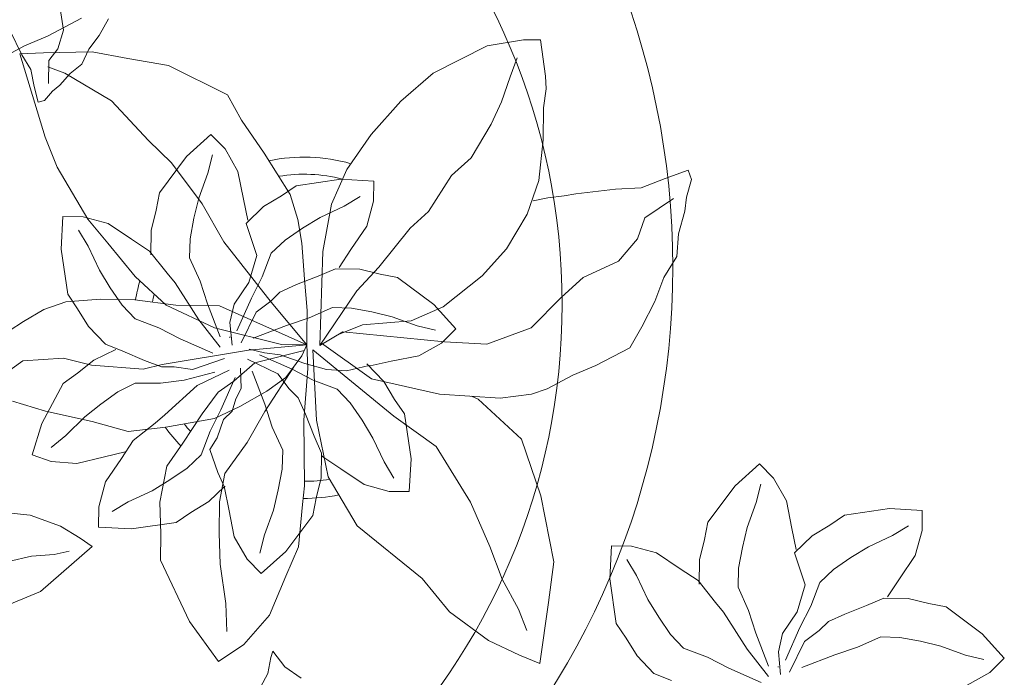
# Model space of a CAD drawing. Header units: millimetres. Extents: x 0 to 11.7, y 0 to 17.
# Tile 3 of 31: x 0.873 to 1.308, y 0.753 to 1.044. Entities that reach past the tile are written whole.
import ezdxf

# ---------------------------------------------------------------- set-up
doc = ezdxf.new("R2010")
doc.units = ezdxf.units.MM
doc.layers.add('vegetacion', color=85, linetype='Continuous', lineweight=0)

# ---------------------------------------------------------------- blocks, each defined once
blk = doc.blocks.new('MACETA1-P')
for p, q in [((0.163616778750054, 0.3104259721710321), (0.1663403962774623, 0.3208454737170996)), ((0.1663403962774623, 0.3208454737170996), (0.1705572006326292, 0.3197596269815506)), ((0.1757181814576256, 0.3134637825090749), (0.1705572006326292, 0.3197596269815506)), ((0.3402826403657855, 0.3101329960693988), (0.3490812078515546, 0.3217068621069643)), ((0.3490812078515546, 0.3217068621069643), (0.3564459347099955, 0.3166143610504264)), ((0.3564459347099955, 0.3166143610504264), (0.3638758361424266, 0.3078645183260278)), ((0.409265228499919, 0.3129522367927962), (0.4236707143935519, 0.3149146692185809)), ((0.4236707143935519, 0.3149146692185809), (0.4252774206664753, 0.306106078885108)), ((0.1610809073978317, 0.2992249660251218), (0.163616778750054, 0.3104259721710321)), ((0.1804703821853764, 0.3093387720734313), (0.1757181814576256, 0.3134637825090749)), ((0.1872059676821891, 0.3014797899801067), (0.1804703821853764, 0.3093387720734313)), ((0.3314840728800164, 0.2921240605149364), (0.3402826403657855, 0.3101329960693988)), ((0.3509060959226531, 0.304623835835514), (0.3513623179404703, 0.312910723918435)), ((0.3903094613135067, 0.3064395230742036), (0.409265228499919, 0.3129522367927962)), ((0.1729131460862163, 0.2931020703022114), (0.1730333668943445, 0.3084712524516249)), ((0.3638758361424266, 0.3078645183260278), (0.3685032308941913, 0.2962906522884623)), ((0.384777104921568, 0.3009071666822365), (0.3903094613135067, 0.3064395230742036)), ((0.4128815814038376, 0.3015447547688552), (0.4190638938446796, 0.3070818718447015)), ((0.4252774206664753, 0.306106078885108), (0.4243440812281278, 0.2946652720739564)), ((0.1950418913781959, 0.2951836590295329), (0.1872059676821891, 0.3014797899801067)), ((0.3490812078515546, 0.2930499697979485), (0.3509060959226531, 0.304623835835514)), ((0.3779073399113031, 0.2946825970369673), (0.384777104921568, 0.3009071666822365)), ((0.4034072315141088, 0.2946511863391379), (0.4128815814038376, 0.3015447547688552)), ((0.07752941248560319, 0.2930722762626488), (0.0818517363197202, 0.2992114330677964)), ((0.0818517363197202, 0.2992114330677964), (0.09637499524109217, 0.2920469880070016)), ((0.1550950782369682, 0.2895438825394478), (0.1610809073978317, 0.2992249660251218)), ((0.3685032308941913, 0.2962906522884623), (0.3721530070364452, 0.287494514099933)), ((0.0707524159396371, 0.2782355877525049), (0.07752941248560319, 0.2930722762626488)), ((0.1011618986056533, 0.2891676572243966), (0.09637499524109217, 0.2920469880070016)), ((0.1788496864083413, 0.2851563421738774), (0.1729131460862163, 0.2931020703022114)), ((0.1995113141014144, 0.2851541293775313), (0.1950418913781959, 0.2951836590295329)), ((0.3314840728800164, 0.2843001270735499), (0.3314840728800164, 0.2921240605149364)), ((0.3486249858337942, 0.2838371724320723), (0.3490812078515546, 0.2930499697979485)), ((0.3716684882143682, 0.2858629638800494), (0.3779073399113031, 0.2946825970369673)), ((0.3965702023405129, 0.2884593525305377), (0.4034072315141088, 0.2946511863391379)), ((0.1075319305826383, 0.2834360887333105), (0.1011618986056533, 0.2891676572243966)), ((0.147043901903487, 0.2737848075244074), (0.1550950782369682, 0.2895438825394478)), ((0.3900230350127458, 0.2819121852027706), (0.3965702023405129, 0.2884593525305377)), ((0.08782387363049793, 0.2789229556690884), (0.08257863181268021, 0.2862521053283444)), ((0.1190280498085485, 0.2753421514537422), (0.1075319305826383, 0.2834360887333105)), ((0.1823453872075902, 0.2726956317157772), (0.1788496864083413, 0.2851563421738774)), ((0.2060678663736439, 0.2759926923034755), (0.1995113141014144, 0.2851541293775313)), ((0.3310278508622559, 0.2750410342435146), (0.3314840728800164, 0.2843001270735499)), ((0.3486249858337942, 0.2745780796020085), (0.3486249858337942, 0.2838371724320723)), ((0.3700629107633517, 0.2777132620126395), (0.3716684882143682, 0.2858629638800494)), ((0.09479904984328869, 0.2696485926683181), (0.08782387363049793, 0.2789229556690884)), ((0.3850983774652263, 0.2750519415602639), (0.3900230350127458, 0.2819121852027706)), ((0.06737579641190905, 0.2517268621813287), (0.0707524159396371, 0.2782355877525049)), ((0.1329003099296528, 0.2637052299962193), (0.1190280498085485, 0.2753421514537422)), ((0.2120791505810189, 0.2648776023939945), (0.2060678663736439, 0.2759926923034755)), ((0.2915356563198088, 0.2737669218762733), (0.3003442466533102, 0.2753736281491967)), ((0.3003442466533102, 0.2753736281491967), (0.3117850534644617, 0.2744402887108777)), ((0.3328527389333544, 0.2643930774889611), (0.3310278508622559, 0.2750410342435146)), ((0.3499936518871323, 0.2662448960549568), (0.3486249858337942, 0.2745780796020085)), ((0.367760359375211, 0.2675761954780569), (0.3700629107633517, 0.2777132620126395)), ((0.3831463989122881, 0.2639750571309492), (0.3850983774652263, 0.2750519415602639)), ((0.147043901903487, 0.2737848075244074), (0.1448957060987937, 0.2690562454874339)), ((0.1794650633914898, 0.2556335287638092), (0.1823453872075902, 0.2726956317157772)), ((0.2934980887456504, 0.2593614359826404), (0.2915356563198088, 0.2737669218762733)), ((0.3117850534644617, 0.2744402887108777), (0.3232410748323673, 0.2695283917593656)), ((0.100397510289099, 0.2602007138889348), (0.09479904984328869, 0.2696485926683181)), ((0.1448957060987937, 0.2690562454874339), (0.1415341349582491, 0.2625714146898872)), ((0.3049055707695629, 0.2629777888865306), (0.2993684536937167, 0.2691601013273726)), ((0.3232410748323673, 0.2695283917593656), (0.3320416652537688, 0.2658893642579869)), ((0.3564459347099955, 0.2570320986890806), (0.3499936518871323, 0.2662448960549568)), ((0.3664494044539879, 0.2597211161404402), (0.367760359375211, 0.2675761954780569)), ((0.1423005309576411, 0.2509573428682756), (0.1329003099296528, 0.2637052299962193)), ((0.1415341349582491, 0.2625714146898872), (0.1390218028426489, 0.2565138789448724)), ((0.2167925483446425, 0.255325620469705), (0.2120791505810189, 0.2648776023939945)), ((0.3117991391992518, 0.2535034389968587), (0.3049055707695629, 0.2629777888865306)), ((0.3328527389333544, 0.2643930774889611), (0.347302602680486, 0.2603599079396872)), ((0.3801938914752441, 0.253833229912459), (0.3831463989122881, 0.2639750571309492)), ((0.1077926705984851, 0.2446049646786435), (0.100397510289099, 0.2602007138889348)), ((0.3000108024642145, 0.2404056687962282), (0.2934980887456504, 0.2593614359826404)), ((0.347302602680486, 0.2603599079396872), (0.3550916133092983, 0.2507503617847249)), ((0.3674299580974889, 0.2541575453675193), (0.3664494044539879, 0.2597211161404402)), ((0.1812404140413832, 0.24282567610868), (0.1794650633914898, 0.2556335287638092)), ((0.214834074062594, 0.2383936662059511), (0.2167925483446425, 0.255325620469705)), ((0.3179909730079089, 0.2466664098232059), (0.3117991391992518, 0.2535034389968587)), ((0.3615295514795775, 0.2477730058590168), (0.3564459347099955, 0.2570320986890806)), ((0.3678203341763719, 0.2459760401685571), (0.3674299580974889, 0.2541575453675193)), ((0.3766091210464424, 0.2384966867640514), (0.3801938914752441, 0.253833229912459)), ((0.06953755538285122, 0.2329879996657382), (0.06737579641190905, 0.2517268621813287)), ((0.1498773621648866, 0.2347701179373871), (0.1423005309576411, 0.2509573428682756)), ((0.3550916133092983, 0.2507503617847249), (0.3593960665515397, 0.2399760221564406)), ((0.1094155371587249, 0.2329693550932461), (0.1077926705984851, 0.2446049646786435)), ((0.324538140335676, 0.2401192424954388), (0.3179909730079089, 0.2466664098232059)), ((0.3698393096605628, 0.2343936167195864), (0.3615295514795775, 0.2477730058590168)), ((0.3753148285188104, 0.232916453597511), (0.3678203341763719, 0.2459760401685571)), ((0.184885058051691, 0.224156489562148), (0.1812404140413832, 0.24282567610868)), ((0.3055431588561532, 0.234873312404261), (0.3000108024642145, 0.2404056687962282)), ((0.3313983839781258, 0.2351945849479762), (0.324538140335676, 0.2401192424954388)), ((0.3593960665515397, 0.2399760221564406), (0.3651353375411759, 0.2338608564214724)), ((0.2126655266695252, 0.2275833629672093), (0.214834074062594, 0.2383936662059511)), ((0.07437379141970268, 0.2137052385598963), (0.06953755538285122, 0.2329879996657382)), ((0.1167691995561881, 0.2155327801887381), (0.1094155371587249, 0.2329693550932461)), ((0.1498773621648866, 0.2347701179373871), (0.1536563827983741, 0.2191968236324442)), ((0.3117677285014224, 0.2280035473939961), (0.3055431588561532, 0.234873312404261)), ((0.3424752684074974, 0.2332426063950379), (0.3313983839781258, 0.2351945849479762)), ((0.3526170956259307, 0.2302900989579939), (0.3424752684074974, 0.2332426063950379)), ((0.3651353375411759, 0.2338608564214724), (0.3739492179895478, 0.2290560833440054)), ((0.2113047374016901, 0.2147758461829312), (0.2126655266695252, 0.2275833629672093)), ((0.3205873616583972, 0.2217646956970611), (0.3117677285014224, 0.2280035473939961)), ((0.3679536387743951, 0.2267053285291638), (0.3526170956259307, 0.2302900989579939)), ((0.3703649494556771, 0.2302108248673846), (0.3705987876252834, 0.2300051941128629)), ((0.1798657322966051, 0.2039252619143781), (0.184885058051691, 0.224156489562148)), ((0.3101596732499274, 0.2185994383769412), (0.3189558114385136, 0.222249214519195)), ((0.3189558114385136, 0.222249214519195), (0.3314092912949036, 0.2231616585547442)), ((0.3314092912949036, 0.2231616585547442), (0.3369647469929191, 0.2236830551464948)), ((0.3369647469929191, 0.2236830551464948), (0.3563625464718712, 0.2231616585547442)), ((0.3563625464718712, 0.2231616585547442), (0.3715937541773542, 0.2241392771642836)), ((0.1536563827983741, 0.2191968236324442), (0.1553337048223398, 0.1971643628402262)), ((0.2985858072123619, 0.2139720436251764), (0.3101596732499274, 0.2185994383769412)), ((0.3720567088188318, 0.2199355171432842), (0.3586773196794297, 0.2116257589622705)), ((0.08101460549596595, 0.1961170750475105), (0.07437379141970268, 0.2137052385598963)), ((0.1183396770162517, 0.2046612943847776), (0.1167691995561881, 0.2155327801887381)), ((0.2093665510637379, 0.2076992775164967), (0.2113047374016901, 0.2147758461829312)), ((0.2898359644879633, 0.2065421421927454), (0.2985858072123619, 0.2139720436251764)), ((0.3586773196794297, 0.2116257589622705), (0.349418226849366, 0.2065421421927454)), ((0.2029615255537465, 0.1953264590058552), (0.2093665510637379, 0.2076992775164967)), ((0.2847434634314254, 0.199177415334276), (0.2898359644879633, 0.2065421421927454)), ((0.349418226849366, 0.2065421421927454), (0.3402054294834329, 0.2000898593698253)), ((0.0832091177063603, 0.1915439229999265), (0.09200768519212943, 0.203117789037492)), ((0.09200768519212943, 0.203117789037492), (0.09937241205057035, 0.1980252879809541)), ((0.1248235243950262, 0.1834736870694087), (0.1183396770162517, 0.2046612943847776)), ((0.168552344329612, 0.1889046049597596), (0.1798657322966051, 0.2039252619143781)), ((0.3018264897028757, 0.2010023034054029), (0.2935396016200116, 0.2014585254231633)), ((0.3134003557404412, 0.199177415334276), (0.3018264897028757, 0.2010023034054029)), ((0.08995125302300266, 0.1818862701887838), (0.08101460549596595, 0.1961170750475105)), ((0.09937241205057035, 0.1980252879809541), (0.1068023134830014, 0.1892754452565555)), ((0.1521917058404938, 0.1943631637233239), (0.1665971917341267, 0.1963255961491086)), ((0.1553337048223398, 0.1971643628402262), (0.1525441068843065, 0.18191154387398)), ((0.1665971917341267, 0.1963255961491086), (0.1682038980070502, 0.1875170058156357)), ((0.2963173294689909, 0.1903788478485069), (0.2847434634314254, 0.199177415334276)), ((0.3226131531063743, 0.1987211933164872), (0.3134003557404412, 0.199177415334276)), ((0.3318722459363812, 0.1987211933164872), (0.3226131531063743, 0.1987211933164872)), ((0.3402054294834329, 0.2000898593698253), (0.3318722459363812, 0.1987211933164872)), ((0.09383257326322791, 0.1860347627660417), (0.09428879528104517, 0.1943216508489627)), ((0.1332359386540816, 0.1878504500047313), (0.1521917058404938, 0.1943631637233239)), ((0.1863860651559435, 0.1740110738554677), (0.2029615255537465, 0.1953264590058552)), ((0.2232666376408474, 0.1928081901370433), (0.1979277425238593, 0.186975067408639)), ((0.2488853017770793, 0.1858903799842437), (0.2232666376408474, 0.1928081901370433)), ((0.07441055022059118, 0.1735349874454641), (0.0832091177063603, 0.1915439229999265)), ((0.1068023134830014, 0.1892754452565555), (0.1114297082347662, 0.17770157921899)), ((0.1277035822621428, 0.1823180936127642), (0.1332359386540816, 0.1878504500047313)), ((0.1395248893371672, 0.1543246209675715), (0.168552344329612, 0.1889046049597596)), ((0.1558080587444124, 0.1829556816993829), (0.1619903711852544, 0.1884927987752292)), ((0.1682038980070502, 0.1875170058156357), (0.1672705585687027, 0.1760761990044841)), ((0.3143262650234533, 0.1815802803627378), (0.2963173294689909, 0.1903788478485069)), ((0.3489552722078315, 0.187576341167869), (0.342057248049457, 0.1829489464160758)), ((0.09200768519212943, 0.1744608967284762), (0.09383257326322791, 0.1860347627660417)), ((0.1279807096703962, 0.1696150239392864), (0.1248235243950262, 0.1834736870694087)), ((0.1979277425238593, 0.186975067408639), (0.1951568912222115, 0.1852900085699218)), ((0.2762224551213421, 0.1741758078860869), (0.2488853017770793, 0.1858903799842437)), ((0.1051413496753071, 0.1668873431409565), (0.08995125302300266, 0.1818862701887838)), ((0.1208338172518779, 0.176093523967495), (0.1277035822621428, 0.1823180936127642)), ((0.1525441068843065, 0.18191154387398), (0.1417977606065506, 0.1631740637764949)), ((0.1463337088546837, 0.1760621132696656), (0.1558080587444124, 0.1829556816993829)), ((0.3221501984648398, 0.1815802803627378), (0.3143262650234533, 0.1815802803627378)), ((0.3314092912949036, 0.1811240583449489), (0.3221501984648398, 0.1815802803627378)), ((0.342057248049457, 0.1829489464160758), (0.3314092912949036, 0.1811240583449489)), ((0.09155146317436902, 0.1652480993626), (0.09200768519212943, 0.1744608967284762)), ((0.1114297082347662, 0.17770157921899), (0.11507948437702, 0.1689054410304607)), ((0.114594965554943, 0.1672738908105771), (0.1208338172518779, 0.176093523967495)), ((0.1394966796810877, 0.1698702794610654), (0.1463337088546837, 0.1760621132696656)), ((0.1672705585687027, 0.1760761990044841), (0.1623586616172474, 0.1646201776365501)), ((-0.00134217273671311, 0.1567779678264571), (0.02407418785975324, 0.1711649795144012)), ((0.02407418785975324, 0.1711649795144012), (0.0367611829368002, 0.1698845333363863)), ((0.0367611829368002, 0.1698845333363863), (0.05459424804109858, 0.1700025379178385)), ((0.05459424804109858, 0.1700025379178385), (0.0761110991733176, 0.1692008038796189)), ((0.07441055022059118, 0.1657110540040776), (0.07441055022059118, 0.1735349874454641)), ((0.1639673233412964, 0.1530436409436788), (0.1863860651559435, 0.1740110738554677)), ((0.289803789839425, 0.1621029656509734), (0.2762224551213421, 0.1741758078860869)), ((0.07395432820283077, 0.1564519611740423), (0.07441055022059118, 0.1657110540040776)), ((0.0761110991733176, 0.1692008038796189), (0.08716546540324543, 0.1657221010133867)), ((0.08716546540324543, 0.1657221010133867), (0.09686459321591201, 0.1614041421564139)), ((0.1388951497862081, 0.1424531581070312), (0.1051413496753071, 0.1668873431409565)), ((0.1129893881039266, 0.1591241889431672), (0.114594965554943, 0.1672738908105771)), ((0.1388951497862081, 0.1424531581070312), (0.1279807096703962, 0.1696150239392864)), ((0.1329495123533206, 0.1633231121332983), (0.1394966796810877, 0.1698702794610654)), ((0.09155146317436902, 0.1559890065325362), (0.09155146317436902, 0.1652480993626)), ((0.09686459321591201, 0.1614041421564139), (0.1107122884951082, 0.1533284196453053)), ((0.1280248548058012, 0.1564628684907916), (0.1329495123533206, 0.1633231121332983)), ((0.1417977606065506, 0.1631740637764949), (0.1393989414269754, 0.1519503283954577)), ((0.1623586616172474, 0.1646201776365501), (0.1587196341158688, 0.1558195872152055)), ((0.3099220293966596, 0.1437539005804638), (0.289803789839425, 0.1621029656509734)), ((0.1106868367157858, 0.1489871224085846), (0.1129893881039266, 0.1591241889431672)), ((0.1831279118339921, 0.1519616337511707), (0.2047217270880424, 0.1598337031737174)), ((0.2047217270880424, 0.1598337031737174), (0.2151409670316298, 0.1593129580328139)), ((0.2151409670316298, 0.1593129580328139), (0.2337136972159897, 0.1585515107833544)), ((0.2337136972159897, 0.1585515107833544), (0.2546777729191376, 0.1545521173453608)), ((-0.01396900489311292, 0.1436686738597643), (-0.00134217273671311, 0.1567779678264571)), ((0.03446213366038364, 0.155177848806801), (0.04327072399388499, 0.1567845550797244)), ((0.03642456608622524, 0.1407723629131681), (0.03446213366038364, 0.155177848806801)), ((0.04327072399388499, 0.1567845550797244), (0.05471153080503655, 0.1558512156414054)), ((0.05471153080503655, 0.1558512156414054), (0.06616755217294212, 0.1509393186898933)), ((0.07577921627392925, 0.1458040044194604), (0.07395432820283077, 0.1564519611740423)), ((0.0929201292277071, 0.1476558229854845), (0.09155146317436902, 0.1559890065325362)), ((0.1107122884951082, 0.1533284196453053), (0.1228560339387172, 0.1465719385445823)), ((0.1260728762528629, 0.1453859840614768), (0.1280248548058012, 0.1564628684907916)), ((0.1384158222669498, 0.1436460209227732), (0.1639673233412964, 0.1530436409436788)), ((0.1395248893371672, 0.1543246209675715), (0.1388951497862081, 0.1424531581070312)), ((0.158438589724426, 0.1554941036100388), (0.1546958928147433, 0.1458881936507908)), ((0.1572233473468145, 0.1550085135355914), (0.167871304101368, 0.1568334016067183)), ((0.1587196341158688, 0.1558195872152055), (0.1581575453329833, 0.1551686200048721)), ((0.167871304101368, 0.1568334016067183), (0.1771303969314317, 0.1563771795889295)), ((0.1771303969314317, 0.1563771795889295), (0.1849543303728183, 0.1563771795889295)), ((0.1849543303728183, 0.1563771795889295), (0.2029632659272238, 0.1475786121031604)), ((0.2546777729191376, 0.1545521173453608), (0.2697526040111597, 0.1508731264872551)), ((0.04783204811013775, 0.1443887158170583), (0.04229493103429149, 0.1505710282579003)), ((0.06616755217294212, 0.1509393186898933), (0.07496814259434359, 0.1473002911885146)), ((0.1093758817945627, 0.1411320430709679), (0.1106868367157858, 0.1489871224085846)), ((0.1386272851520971, 0.1388157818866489), (0.1831279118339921, 0.1519616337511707)), ((0.2697526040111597, 0.1508731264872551), (0.284817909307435, 0.1494725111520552)), ((0.284817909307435, 0.1494725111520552), (0.2946788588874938, 0.1470731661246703)), ((-0.03336004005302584, 0.1463976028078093), (-0.02960813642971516, 0.1388548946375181)), ((0.05472561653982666, 0.1349143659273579), (0.04783204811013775, 0.1443887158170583)), ((0.07577921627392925, 0.1458040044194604), (0.09022908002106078, 0.1417708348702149)), ((0.09937241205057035, 0.1384430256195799), (0.0929201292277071, 0.1476558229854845)), ((0.1228560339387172, 0.1465719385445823), (0.1308054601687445, 0.1409750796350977)), ((0.1231203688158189, 0.1352441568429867), (0.1260728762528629, 0.1453859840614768)), ((0.1546958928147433, 0.1458881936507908), (0.1492153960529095, 0.1388990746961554)), ((0.2029632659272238, 0.1475786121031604), (0.2145371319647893, 0.1387800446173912)), ((-0.02535717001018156, 0.1321980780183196), (-0.01396900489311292, 0.1436686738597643)), ((0.04293727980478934, 0.1218165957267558), (0.03642456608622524, 0.1407723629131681)), ((0.09022908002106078, 0.1417708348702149), (0.0980180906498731, 0.1321612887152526)), ((0.1103564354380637, 0.1355684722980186), (0.1093758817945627, 0.1411320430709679)), ((0.1308054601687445, 0.1409750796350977), (0.135347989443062, 0.1377768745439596)), ((0.3018488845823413, 0.1383186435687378), (0.3099220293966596, 0.1437539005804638)), ((-0.04223944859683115, 0.1198045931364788), (-0.04028097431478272, 0.1367365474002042)), ((-0.02960813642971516, 0.1388548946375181), (-0.02713046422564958, 0.1317647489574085)), ((0.1107869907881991, 0.1354611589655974), (0.0769413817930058, 0.1331064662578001)), ((0.135347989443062, 0.1377768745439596), (0.09932085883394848, 0.1155565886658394)), ((0.1044560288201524, 0.1291839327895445), (0.09937241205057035, 0.1384430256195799)), ((0.1107468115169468, 0.1273869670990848), (0.1103564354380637, 0.1355684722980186)), ((0.135347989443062, 0.1377768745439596), (0.1107869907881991, 0.1354611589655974)), ((0.1195355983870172, 0.1199076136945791), (0.1231203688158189, 0.1352441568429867)), ((0.135347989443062, 0.1377768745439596), (0.1228175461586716, 0.115154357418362)), ((0.135347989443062, 0.1377768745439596), (0.1289320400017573, 0.128664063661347)), ((0.1367162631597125, 0.1354983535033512), (0.1289922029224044, 0.1142743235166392)), ((0.1442591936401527, 0.13233979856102), (0.135347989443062, 0.1377768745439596)), ((0.138084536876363, 0.1332198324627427), (0.135347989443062, 0.1377768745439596)), ((0.1386272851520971, 0.1388157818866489), (0.1653041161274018, 0.1225445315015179)), ((0.1492153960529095, 0.1388990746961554), (0.1416516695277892, 0.1324563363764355)), ((0.1498623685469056, 0.1314153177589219), (0.1590751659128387, 0.137867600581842)), ((0.1590751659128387, 0.137867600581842), (0.1674083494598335, 0.1392362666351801)), ((0.1674083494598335, 0.1392362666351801), (0.1766674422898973, 0.1392362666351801)), ((0.1766674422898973, 0.1392362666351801), (0.1858802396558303, 0.1387800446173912)), ((0.1858802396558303, 0.1387800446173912), (0.1974541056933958, 0.1369551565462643)), ((0.1974541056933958, 0.1369551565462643), (0.20574099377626, 0.1364989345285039)), ((0.2145371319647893, 0.1387800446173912), (0.2094446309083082, 0.1314153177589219)), ((0.2888030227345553, 0.1306455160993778), (0.3018488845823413, 0.1383186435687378)), ((-0.05091611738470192, 0.1321670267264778), (-0.04050989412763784, 0.1271888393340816)), ((-0.03717101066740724, 0.1142121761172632), (-0.02535717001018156, 0.1321980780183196)), ((-0.02713046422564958, 0.1317647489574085), (-0.02337856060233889, 0.125479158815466)), ((0.02107239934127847, 0.1308340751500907), (-0.002633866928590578, 0.1271992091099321)), ((0.03498753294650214, 0.1337105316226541), (0.02107239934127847, 0.1308340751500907)), ((0.05774254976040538, 0.1346674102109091), (0.03498753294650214, 0.1337105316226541)), ((0.06091745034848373, 0.1280773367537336), (0.05472561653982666, 0.1349143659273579)), ((0.0769413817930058, 0.1331064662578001), (0.05774254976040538, 0.1346674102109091)), ((0.0980180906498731, 0.1321612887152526), (0.1023225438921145, 0.1213869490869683)), ((0.1416516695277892, 0.1324563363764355), (0.1323572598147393, 0.1256493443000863)), ((0.1420380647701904, 0.1219474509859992), (0.138084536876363, 0.1332198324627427)), ((0.1406032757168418, 0.1263317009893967), (0.1498623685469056, 0.1314153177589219)), ((0.1620961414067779, 0.1179881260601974), (0.1442591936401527, 0.13233979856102)), ((0.2094446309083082, 0.1314153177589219), (0.2006947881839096, 0.1239854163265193)), ((-0.04050989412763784, 0.1271888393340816), (-0.03505901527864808, 0.1205009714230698)), ((-0.002633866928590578, 0.1271992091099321), (-0.02427443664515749, 0.1169688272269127)), ((0.06746461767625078, 0.1215301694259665), (0.06091745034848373, 0.1280773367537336)), ((0.1127657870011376, 0.1158045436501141), (0.1044560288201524, 0.1291839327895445)), ((0.1289320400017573, 0.128664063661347), (0.1060883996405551, 0.1082810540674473)), ((0.1182413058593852, 0.1143273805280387), (0.1107468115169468, 0.1273869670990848)), ((0.1400613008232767, 0.1275836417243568), (0.1492954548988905, 0.1058381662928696)), ((0.2686212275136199, 0.1235727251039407), (0.2888030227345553, 0.1306455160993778)), ((-0.02337856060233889, 0.125479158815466), (-0.02295381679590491, 0.1187912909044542)), ((0.1272238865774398, 0.1180219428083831), (0.1406032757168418, 0.1263317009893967)), ((0.1323572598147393, 0.1256493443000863), (0.1276459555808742, 0.1203448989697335)), ((0.1653041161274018, 0.1225445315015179), (0.1888966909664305, 0.1127489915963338)), ((0.2006947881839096, 0.1239854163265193), (0.1891209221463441, 0.1193580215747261)), ((0.2495494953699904, 0.1218160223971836), (0.2686212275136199, 0.1235727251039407)), ((-0.04440799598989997, 0.108994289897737), (-0.04223944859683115, 0.1198045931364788)), ((-0.03505901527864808, 0.1205009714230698), (-0.03300608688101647, 0.1142153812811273)), ((-0.02295381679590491, 0.1187912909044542), (-0.02125484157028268, 0.1121034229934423)), ((0.04846963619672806, 0.1162842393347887), (0.04293727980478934, 0.1218165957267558)), ((0.07432486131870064, 0.1166055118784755), (0.06746461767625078, 0.1215301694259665)), ((0.1023225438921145, 0.1213869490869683), (0.1080618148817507, 0.1152717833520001)), ((0.1276459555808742, 0.1203448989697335), (0.1225180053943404, 0.1156323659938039)), ((0.125746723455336, 0.1125464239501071), (0.138806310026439, 0.1200409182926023)), ((0.138806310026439, 0.1200409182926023), (0.1469878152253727, 0.1204312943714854)), ((0.1423078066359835, 0.1115948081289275), (0.1420380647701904, 0.1219474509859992)), ((0.1469878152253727, 0.1204312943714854), (0.1525513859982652, 0.1214118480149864)), ((0.1525513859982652, 0.1214118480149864), (0.1604064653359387, 0.1201008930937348)), ((0.1604064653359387, 0.1201008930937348), (0.1705435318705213, 0.1177983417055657)), ((0.1863378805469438, 0.1018770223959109), (0.1620961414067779, 0.1179881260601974)), ((0.1705435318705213, 0.1177983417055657), (0.1786932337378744, 0.1161927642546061)), ((0.1891209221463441, 0.1193580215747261), (0.180324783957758, 0.1157082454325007)), ((0.21409682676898, 0.1111474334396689), (0.2495494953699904, 0.1218160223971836)), ((-0.04268196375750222, 0.105299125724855), (-0.03717101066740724, 0.1142121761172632)), ((-0.03300608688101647, 0.1142153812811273), (-0.02458200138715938, 0.1083823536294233)), ((-0.02427443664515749, 0.1169688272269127), (-0.03093556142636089, 0.1123328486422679)), ((0.05469420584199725, 0.1094144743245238), (0.04846963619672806, 0.1162842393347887)), ((0.08540174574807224, 0.1146535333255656), (0.07432486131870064, 0.1166055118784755)), ((0.09554357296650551, 0.1117010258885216), (0.08540174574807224, 0.1146535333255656)), ((0.09932085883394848, 0.1155565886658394), (0.08817736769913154, 0.09972907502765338)), ((0.1228175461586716, 0.115154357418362), (0.1065464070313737, 0.07998119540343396)), ((0.1080618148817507, 0.1152717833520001), (0.1168756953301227, 0.1104670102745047)), ((0.1289922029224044, 0.1142743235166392), (0.1305151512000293, 0.1020828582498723)), ((0.1786932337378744, 0.1161927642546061), (0.1875128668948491, 0.1099539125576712)), ((0.180324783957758, 0.1157082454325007), (0.1794670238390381, 0.1156453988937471)), ((-0.04576878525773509, 0.09618677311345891), (-0.04440799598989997, 0.108994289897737)), ((-0.02125484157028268, 0.1121034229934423), (-0.0208300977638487, 0.1079297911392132)), ((0.063513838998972, 0.1031756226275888), (0.05469420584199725, 0.1094144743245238)), ((0.11088011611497, 0.1081162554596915), (0.09554357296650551, 0.1117010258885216)), ((0.1132914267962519, 0.1116217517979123), (0.1135252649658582, 0.1114161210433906)), ((0.1313269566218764, 0.1112521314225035), (0.1466634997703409, 0.1076673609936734)), ((0.1412323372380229, 0.09800461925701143), (0.1423078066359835, 0.1115948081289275)), ((0.1875128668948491, 0.1099539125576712), (0.1937374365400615, 0.1030841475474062)), ((0.1888966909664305, 0.1127489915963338), (0.21409682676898, 0.1111474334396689)), ((-0.05346458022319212, 0.1075275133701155), (-0.04178412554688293, 0.1058681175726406)), ((-0.005834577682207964, 0.09382336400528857), (-0.04268196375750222, 0.105299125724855)), ((-0.04178412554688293, 0.1058681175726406), (-0.03420952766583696, 0.1054155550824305)), ((-0.03420952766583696, 0.1054155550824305), (-0.02713046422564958, 0.1024990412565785)), ((-0.0208300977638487, 0.1079297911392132), (-0.01937888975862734, 0.1027001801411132)), ((0.06188228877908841, 0.1036601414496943), (0.07433576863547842, 0.1045725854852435)), ((0.07433576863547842, 0.1045725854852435), (0.07989122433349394, 0.1050939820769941)), ((0.07989122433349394, 0.1050939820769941), (0.09928902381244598, 0.1045725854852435)), ((0.1060883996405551, 0.1082810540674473), (0.08575731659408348, 0.09629178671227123)), ((0.09928902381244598, 0.1045725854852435), (0.114520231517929, 0.1055502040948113)), ((0.1349134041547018, 0.102895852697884), (0.1273293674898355, 0.107700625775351)), ((0.1466634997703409, 0.1076673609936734), (0.1568053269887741, 0.1047148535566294)), ((0.1492954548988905, 0.1058381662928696), (0.1562619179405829, 0.09160757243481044)), ((0.1568053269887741, 0.1047148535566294), (0.1678822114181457, 0.1027628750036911)), ((-0.02713046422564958, 0.1024990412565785), (-0.02040535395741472, 0.0999848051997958)), ((-0.02040535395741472, 0.0999848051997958), (-0.01937888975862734, 0.1027001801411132)), ((0.05308615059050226, 0.1000103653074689), (0.06188228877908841, 0.1036601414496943)), ((0.1149831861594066, 0.1013464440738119), (0.1016037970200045, 0.09303668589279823)), ((0.1198442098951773, 0.1043770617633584), (0.1159090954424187, 0.08984313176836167)), ((0.1229355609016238, 0.08757848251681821), (0.1252375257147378, 0.1031008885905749)), ((0.1294412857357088, 0.1035638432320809), (0.137751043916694, 0.09018445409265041)), ((0.1305151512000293, 0.1020828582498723), (0.1304939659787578, 0.0936089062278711)), ((0.1373730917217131, 0.09838227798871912), (0.1349134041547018, 0.102895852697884)), ((0.1678822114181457, 0.1027628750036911), (0.1747424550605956, 0.09783821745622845)), ((0.1927014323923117, 0.09644021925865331), (0.1863378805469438, 0.1018770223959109)), ((0.1937374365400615, 0.1030841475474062), (0.199269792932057, 0.0975517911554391)), ((0.04151228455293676, 0.09538297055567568), (0.05308615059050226, 0.1000103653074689)), ((0.08575731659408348, 0.09629178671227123), (0.06760161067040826, 0.09209672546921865)), ((0.08817736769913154, 0.09972907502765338), (0.07606207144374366, 0.08614006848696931)), ((0.1224173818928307, 0.0974761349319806), (0.1177316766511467, 0.08418004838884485)), ((0.1410626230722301, 0.09401430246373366), (0.1373730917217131, 0.09838227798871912)), ((0.1393589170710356, 0.08569360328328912), (0.1412323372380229, 0.09800461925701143)), ((0.1747424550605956, 0.09783821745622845), (0.1812896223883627, 0.09129105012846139)), ((0.2071877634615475, 0.08456713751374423), (0.1927014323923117, 0.09644021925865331)), ((0.199269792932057, 0.0975517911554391), (0.2057825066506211, 0.07859602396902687)), ((0.00816190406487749, 0.090784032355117), (-0.005834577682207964, 0.09382336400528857)), ((0.03276244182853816, 0.08795306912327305), (0.04151228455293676, 0.09538297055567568)), ((0.06760161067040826, 0.09209672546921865), (0.0485298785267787, 0.0903400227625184)), ((0.1016037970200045, 0.09303668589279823), (0.09234470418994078, 0.08795306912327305)), ((0.1304939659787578, 0.0936089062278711), (0.1344474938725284, 0.08233652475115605)), ((0.1418825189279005, 0.08877273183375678), (0.1410626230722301, 0.09401430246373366)), ((0.1562619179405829, 0.09160757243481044), (0.1619897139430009, 0.07573828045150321)), ((0.03483485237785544, 0.08898245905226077), (0.00816190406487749, 0.090784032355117)), ((0.02766994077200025, 0.08058834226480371), (0.03276244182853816, 0.08795306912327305)), ((0.0485298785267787, 0.0903400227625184), (0.03483485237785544, 0.08898245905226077)), ((0.09234470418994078, 0.08795306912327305), (0.08313190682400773, 0.08150078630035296)), ((0.1159090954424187, 0.08984313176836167), (0.1103999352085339, 0.0837818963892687)), ((0.1256937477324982, 0.06847188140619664), (0.1229355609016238, 0.08757848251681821)), ((0.137751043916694, 0.09018445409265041), (0.142834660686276, 0.08092536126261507)), ((0.1470068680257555, 0.08192957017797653), (0.1418825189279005, 0.08877273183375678)), ((0.1812896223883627, 0.09129105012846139), (0.1874814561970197, 0.084454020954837)), ((0.04475296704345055, 0.08241323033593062), (0.0364660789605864, 0.08286945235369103)), ((0.07606207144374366, 0.08614006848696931), (0.06728235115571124, 0.07366990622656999)), ((0.1103999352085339, 0.0837818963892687), (0.1071592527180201, 0.07915450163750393)), ((0.1177316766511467, 0.08418004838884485), (0.1128862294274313, 0.07479412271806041)), ((0.1303841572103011, 0.06570882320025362), (0.1393589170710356, 0.08569360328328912)), ((0.1874814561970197, 0.084454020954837), (0.1943750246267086, 0.0749796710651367)), ((0.2148245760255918, 0.0724949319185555), (0.2071877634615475, 0.08456713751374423)), ((0.03924380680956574, 0.07178977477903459), (0.02766994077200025, 0.08058834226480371)), ((0.05632683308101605, 0.08058834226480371), (0.04475296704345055, 0.08241323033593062)), ((0.0655396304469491, 0.08013212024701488), (0.05632683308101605, 0.08058834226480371)), ((0.07479872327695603, 0.08013212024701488), (0.0655396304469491, 0.08013212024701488)), ((0.08313190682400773, 0.08150078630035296), (0.07479872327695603, 0.08013212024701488)), ((0.1071592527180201, 0.07915450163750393), (0.1006778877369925, 0.07452710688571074)), ((0.1065464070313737, 0.07998119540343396), (0.1034660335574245, 0.07198722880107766)), ((0.1344474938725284, 0.08233652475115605), (0.1404521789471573, 0.06794614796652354)), ((0.142834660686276, 0.08092536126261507), (0.1492869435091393, 0.07171256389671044)), ((0.1494665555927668, 0.07625120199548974), (0.1470068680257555, 0.08192957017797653)), ((0.2057825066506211, 0.07859602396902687), (0.2077449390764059, 0.06419053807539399)), ((0.1006778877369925, 0.07452710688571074), (0.09188174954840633, 0.06898726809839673)), ((0.1128862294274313, 0.07479412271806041), (0.1066713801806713, 0.06541951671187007)), ((0.1599202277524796, 0.07348481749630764), (0.1494665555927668, 0.07625120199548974)), ((0.1619897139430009, 0.07573828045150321), (0.1710285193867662, 0.06686364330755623)), ((0.1943750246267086, 0.0749796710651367), (0.1999121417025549, 0.0687973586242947)), ((0.05725274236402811, 0.06299120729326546), (0.03924380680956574, 0.07178977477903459)), ((0.06728235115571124, 0.07366990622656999), (0.05963826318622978, 0.06040019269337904)), ((0.1034660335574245, 0.07198722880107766), (0.0891608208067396, 0.05408153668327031)), ((0.1492869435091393, 0.07171256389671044), (0.1506556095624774, 0.06337938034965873)), ((0.1669134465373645, 0.07234914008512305), (0.1599202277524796, 0.07348481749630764)), ((0.1672389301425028, 0.07206809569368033), (0.1665879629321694, 0.07263018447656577)), ((0.1666281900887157, 0.07239546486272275), (0.1682527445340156, 0.0629164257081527)), ((0.1760395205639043, 0.06842906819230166), (0.1672389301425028, 0.07206809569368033)), ((0.2250240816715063, 0.05682501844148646), (0.2148245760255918, 0.0724949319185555)), ((0.09188174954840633, 0.06898726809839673), (0.08498372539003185, 0.06435987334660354)), ((0.0894887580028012, 0.0668328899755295), (0.08793645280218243, 0.05614179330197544)), ((0.1066713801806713, 0.06541951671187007), (0.1055160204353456, 0.05705409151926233)), ((0.1225199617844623, 0.05092021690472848), (0.1303841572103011, 0.06570882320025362)), ((0.1262151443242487, 0.0629164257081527), (0.1256937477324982, 0.06847188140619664)), ((0.1404521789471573, 0.06794614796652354), (0.1449167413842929, 0.05631396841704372)), ((0.1710285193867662, 0.06686364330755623), (0.1823848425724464, 0.05886813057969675)), ((0.1874955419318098, 0.0635171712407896), (0.1760395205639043, 0.06842906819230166)), ((0.06507667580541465, 0.06299120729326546), (0.05725274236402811, 0.06299120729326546)), ((0.07433576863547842, 0.06253498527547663), (0.06507667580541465, 0.06299120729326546)), ((0.08498372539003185, 0.06435987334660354), (0.07433576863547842, 0.06253498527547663)), ((0.1271275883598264, 0.05046294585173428), (0.1262151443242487, 0.0629164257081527)), ((0.1506556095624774, 0.06337938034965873), (0.1506556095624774, 0.05412028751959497)), ((0.1682527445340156, 0.0629164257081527), (0.1677965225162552, 0.05365733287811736)), ((0.1989363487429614, 0.06258383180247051), (0.1874955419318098, 0.0635171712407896)), ((0.2077449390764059, 0.06419053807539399), (0.1989363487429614, 0.06258383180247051)), ((0.05963826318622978, 0.06040019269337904), (0.05690559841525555, 0.05048755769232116)), ((0.1055160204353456, 0.05705409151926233), (0.1057525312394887, 0.04779801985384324)), ((0.1823848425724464, 0.05886813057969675), (0.1940783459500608, 0.05147215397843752)), ((0.2293398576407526, 0.04015644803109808), (0.2250240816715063, 0.05682501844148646)), ((0.0891608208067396, 0.05408153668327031), (0.07968568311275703, 0.04544871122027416)), ((0.08793645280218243, 0.05614179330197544), (0.08862903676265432, 0.04689737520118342)), ((0.1449167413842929, 0.05631396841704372), (0.1564006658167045, 0.04488089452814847)), ((0.1506556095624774, 0.05412028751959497), (0.150199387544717, 0.04490749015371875)), ((0.1677965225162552, 0.05365733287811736), (0.1677965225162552, 0.04583339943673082)), ((0.2477402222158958, 0.04952978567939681), (0.2560173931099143, 0.0527704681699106)), ((0.05690559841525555, 0.05048755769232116), (0.05627034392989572, 0.03993515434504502)), ((0.1099393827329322, 0.04028914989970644), (0.1225199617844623, 0.05092021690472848)), ((0.1307773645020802, 0.04166680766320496), (0.1271275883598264, 0.05046294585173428)), ((0.1940783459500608, 0.05147215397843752), (0.2098495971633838, 0.04371599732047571)), ((0.2389416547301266, 0.04906683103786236), (0.2477402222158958, 0.04952978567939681)), ((0.2407665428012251, 0.04675205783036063), (0.2389416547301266, 0.04906683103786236)), ((0.07968568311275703, 0.04544871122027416), (0.07046574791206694, 0.02994076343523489)), ((0.08862903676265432, 0.04689737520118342), (0.08882888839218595, 0.03907599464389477)), ((0.1057525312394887, 0.04779801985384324), (0.1064439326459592, 0.03859988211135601)), ((0.125942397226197, 0.03585636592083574), (0.1293662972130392, 0.04474286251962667)), ((0.150199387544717, 0.04490749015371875), (0.1483744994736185, 0.03333362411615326)), ((0.1564006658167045, 0.04488089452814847), (0.1681509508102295, 0.03744494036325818)), ((0.1677965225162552, 0.04583339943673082), (0.1589979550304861, 0.02782446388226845)), ((0.2098495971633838, 0.04371599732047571), (0.2204074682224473, 0.03711957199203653)), ((0.2458501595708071, 0.04170585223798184), (0.2407665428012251, 0.04675205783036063)), ((0.05627034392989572, 0.03993515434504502), (0.05607530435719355, 0.03242053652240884)), ((0.0945447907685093, 0.02566123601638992), (0.1099393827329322, 0.04028914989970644)), ((0.135404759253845, 0.03009294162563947), (0.1307773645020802, 0.04166680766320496)), ((0.2292261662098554, 0.02672604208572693), (0.2293398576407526, 0.04015644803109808)), ((0.2491088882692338, 0.03568744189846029), (0.2458501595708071, 0.04170585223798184)), ((0.08882888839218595, 0.03907599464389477), (0.09808459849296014, 0.02129768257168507)), ((0.1064439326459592, 0.03859988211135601), (0.1085638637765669, 0.02707640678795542)), ((0.1216121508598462, 0.02416807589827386), (0.125942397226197, 0.03585636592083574)), ((0.1681509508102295, 0.03744494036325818), (0.1777470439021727, 0.03068873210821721)), ((0.1483744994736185, 0.03333362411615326), (0.1479182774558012, 0.02504673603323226)), ((0.1777470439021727, 0.03068873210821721), (0.2074329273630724, 0.02592894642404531)), ((0.07046574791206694, 0.02994076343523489), (0.07079227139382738, 0.01954814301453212)), ((0.1085638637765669, 0.02707640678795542), (0.1092316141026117, 0.01880387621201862)), ((0.142834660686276, 0.02134309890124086), (0.135404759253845, 0.03009294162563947)), ((0.1589979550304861, 0.02782446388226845), (0.150199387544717, 0.01625059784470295)), ((0.2074329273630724, 0.02592894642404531), (0.2292261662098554, 0.02672604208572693)), ((0.0827521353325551, 0.01614928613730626), (0.0945447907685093, 0.02566123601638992)), ((0.1144081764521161, 0.01523130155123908), (0.1216121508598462, 0.02416807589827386)), ((0.09808459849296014, 0.02129768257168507), (0.1071759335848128, 0.009952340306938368)), ((0.150199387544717, 0.01625059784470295), (0.142834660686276, 0.02134309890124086)), ((0.1071759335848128, 0.009952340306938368), (0.1144081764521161, 0.01523130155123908)), ((0.1496274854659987, 0.006726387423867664), (0.1556887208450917, 0.009041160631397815)), ((0.1556887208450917, 0.009041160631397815), (0.1579698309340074, -0.008967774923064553)), ((0.1404378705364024, 0.002559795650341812), (0.1496274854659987, 0.006726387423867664)), ((0.1288367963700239, -0.005727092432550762), (0.1404378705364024, 0.002559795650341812)), ((0.1491712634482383, -0.006838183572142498), (0.1516478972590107, -0.0005420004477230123)), ((0.1205596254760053, -0.01544913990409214), (0.1288367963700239, -0.005727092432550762)), ((0.1441528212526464, -0.0155880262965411), (0.1491712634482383, -0.006838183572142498)), ((0.1579698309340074, -0.008967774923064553), (0.1593384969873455, -0.02100459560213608)), ((0.1403726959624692, -0.02521748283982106), (0.1441528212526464, -0.0155880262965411)), ((0.1593384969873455, -0.02100459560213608), (0.1552324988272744, -0.04040239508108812))]:
    blk.add_line(p, q)
for centre, radius in [((0, 0), 0.3520133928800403), ((0.0197746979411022, 0), 0.2919392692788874)]:
    blk.add_circle(centre, radius)
for radius, start, end in [(0.0755416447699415, 129.9023054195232, 157.5879323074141), (0.06798748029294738, 131.2947700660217, 155.2169617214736), (0.06798748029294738, 325.9288452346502, 335.3227219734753), (0.0755416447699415, 325.4629058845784, 337.5112409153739), (0.0755416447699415, 219.7736965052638, 226.3775314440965), (0.06798748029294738, 223.0328652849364, 226.165903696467), (0.06798748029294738, 274.5573347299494, 278.156523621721), (0.0755416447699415, 271.4485844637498, 279.5996943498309)]:
    blk.add_arc((0.1283827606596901, 0.14105385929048), radius, start, end)

msp = doc.modelspace()

# ---------------------------------------------------------------- block references
at = {"layer": 'vegetacion', "rotation": 304.23055827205}
msp.add_blockref('MACETA1-P', (0.809760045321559, 0.9347073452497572), dxfattribs=at)

doc.saveas('drawing.dxf')
